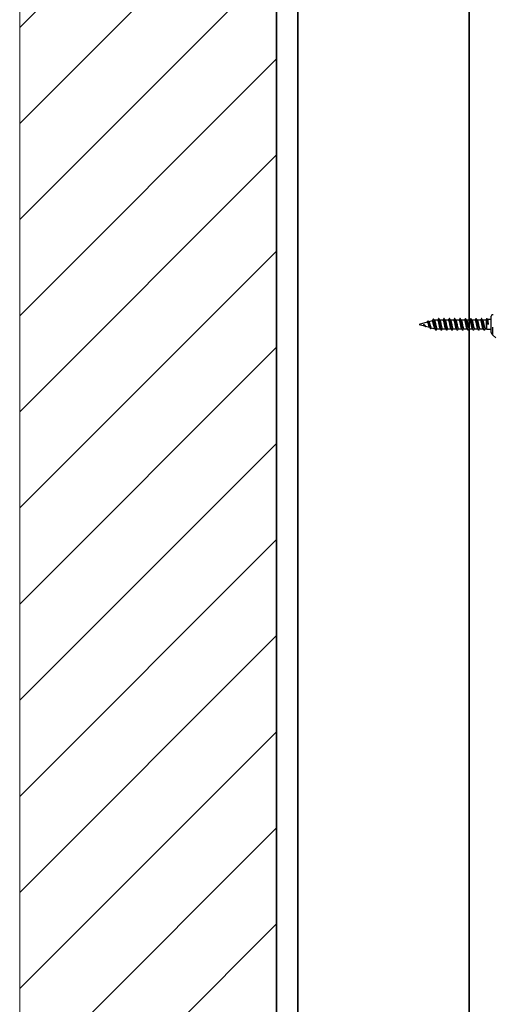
# Model space of a CAD drawing. Header units: millimetres. Extents: x 15214 to 140083, y -437840 to -79279.
# Tile 35 of 256: x 36692 to 36714, y -198348 to -198302. Entities that reach past the tile are written whole.
import ezdxf

# ---------------------------------------------------------------- set-up
doc = ezdxf.new("R2010")
doc.units = ezdxf.units.MM
for name, color, linetype, lineweight in [('0-ZABUDOWA GK-MDF', 54, 'Continuous', 35), ('A_wymiary', 7, 'Continuous', 5), ('Hatch', 4, 'Continuous', 5), ('Sciany', 2, 'Continuous', 35), ('WYMIAROWANIE', 1, 'Continuous', 13)]:
    doc.layers.add(name, color=color, linetype=linetype, lineweight=lineweight)
doc.layers.add('C-wypos-sanitarne', color=1, linetype='Continuous')

# ---------------------------------------------------------------- blocks, each defined once
blk = doc.blocks.new('ZESTAW PRYSZNICOWY BOK')
at = {"layer": 'C-wypos-sanitarne'}
for p, q in [((35846.08, -197211.81), (35844.44, -197212.25)), ((35847.36, -197211.46), (35847.05, -197211.55)), ((35848.67, -197211.46), (35847.36, -197211.46)), ((35847.36, -197212.3), (35847.36, -197211.46)), ((35851.17, -197211.46), (35849.6, -197211.46)), ((35853.67, -197211.46), (35852.1, -197211.46)), ((35856.17, -197211.46), (35854.6, -197211.46)), ((35858.67, -197211.46), (35857.1, -197211.46)), ((35861.17, -197211.46), (35859.6, -197211.46)), ((35863.67, -197211.46), (35862.1, -197211.46)), ((35866.17, -197211.46), (35864.6, -197211.46)), ((35868.67, -197211.46), (35867.1, -197211.46)), ((35871.17, -197211.46), (35869.6, -197211.46)), ((35871.6, -197210.71), (35871.17, -197211.46)), ((35871.6, -197211.42), (35871.43, -197211.68)), ((35871.43, -197215.46), (35871.43, -197211.68)), ((35871.6, -197215.76), (35871.6, -197211.42)), ((35873.6, -197211.16), (35871.87, -197211.16)), ((35873.6, -197213.46), (35873.6, -197209.61)), ((35843.74, -197212.43), (35839.9, -197213.46)), ((35839.9, -197213.46), (35842.48, -197214.16)), ((35842.05, -197213.6), (35842.22, -197213.46)), ((35842.22, -197213.46), (35842.31, -197213.46)), ((35842.97, -197214.29), (35844.85, -197214.79)), ((35843.11, -197214.39), (35843.15, -197214.34)), ((35845.5, -197215.4), (35845.74, -197215.03)), ((35845.63, -197215), (35847.36, -197215.46)), ((35846.68, -197213.57), (35847.22, -197213.46)), ((35847.22, -197213.46), (35847.66, -197213.42)), ((35848.28, -197215.46), (35849.85, -197215.46)), ((35850.78, -197215.46), (35852.36, -197215.46)), ((35853.28, -197215.46), (35854.85, -197215.46)), ((35855.78, -197215.46), (35857.35, -197215.46)), ((35858.28, -197215.46), (35859.85, -197215.46)), ((35860.78, -197215.46), (35862.35, -197215.46)), ((35863.28, -197215.46), (35864.85, -197215.46)), ((35865.78, -197215.46), (35867.35, -197215.46)), ((35868.28, -197215.46), (35869.85, -197215.46)), ((35870.78, -197215.46), (35871.43, -197215.46)), ((35871.43, -197215.46), (35871.6, -197215.76)), ((35871.6, -197215.76), (35873.6, -197215.76)), ((35873.6, -197217.31), (35873.6, -197213.46)), ((35874.2, -197214.76), (35874.2, -197218.26)), ((35874.2, -197218.26), (35875.7, -197219.76))]:
    blk.add_line(p, q, dxfattribs=at)
for centre, start, end in [((35874.25, -197209.61), 57.5664, 180), ((35874.25, -197217.31), 180, 265.5883)]:
    blk.add_arc(centre, 0.65, start, end, dxfattribs=at)
for points, knots in [([(35843.98, -197212.03), (35843.91, -197212.13), (35843.81, -197212.28), (35843.7, -197212.41), (35843.67, -197212.45)], [0, 0, 0, 0, 0.7140282, 1, 1, 1, 1]), ([(35845.51, -197215.38), (35845.5, -197215.4), (35845.45, -197215.5), (35845.36, -197215.52), (35845.25, -197215.42), (35845.12, -197215.13), (35845, -197214.7), (35844.89, -197214.21), (35844.78, -197213.74), (35844.69, -197213.33), (35844.59, -197212.89), (35844.48, -197212.45), (35844.34, -197212.1), (35844.22, -197211.91), (35844.1, -197211.9), (35844.03, -197211.95), (35843.98, -197212.02), (35843.98, -197212.03)], [0, 0, 0, 0, 0.021494, 0.106727, 0.192436, 0.278624, 0.36531, 0.452675, 0.511289, 0.570331, 0.629511, 0.708945, 0.788879, 0.86941, 0.93043, 0.991711, 1, 1, 1, 1]), ([(35844.57, -197212.45), (35844.57, -197212.45), (35844.47, -197212.31), (35844.38, -197212.17), (35844.29, -197212.03)], [0, 0, 0, 0, 0.037686, 1, 1, 1, 1]), ([(35846.52, -197211.04), (35846.43, -197211.18), (35846.27, -197211.45), (35846.1, -197211.71), (35846.02, -197211.82)], [0, 0, 0, 0, 0.544685, 1, 1, 1, 1]), ([(35846.68, -197213.57), (35846.65, -197213.4), (35846.59, -197213.13), (35846.51, -197212.78), (35846.45, -197212.52), (35846.39, -197212.29), (35846.33, -197212.1), (35846.26, -197211.95), (35846.2, -197211.85), (35846.13, -197211.8), (35846.1, -197211.81), (35846.08, -197211.81)], [0, 0, 0, 0, 0.182235, 0.285677, 0.391952, 0.497769, 0.606699, 0.711159, 0.81874, 0.921299, 1, 1, 1, 1]), ([(35847.22, -197213.46), (35847.19, -197213.24), (35847.13, -197212.79), (35847.03, -197212.18), (35846.93, -197211.65), (35846.82, -197211.25), (35846.72, -197211), (35846.62, -197210.91), (35846.55, -197211), (35846.52, -197211.04)], [0, 0, 0, 0, 0.146509, 0.289469, 0.433055, 0.577058, 0.72149, 0.86641, 1, 1, 1, 1]), ([(35847.14, -197211.69), (35847.08, -197211.6), (35846.94, -197211.38), (35846.8, -197211.16), (35846.72, -197211.03)], [0, 0, 0, 0, 0.40678, 1, 1, 1, 1]), ([(35847.13, -197211.69), (35847.14, -197211.7), (35847.18, -197211.75), (35847.23, -197211.88), (35847.3, -197212.08), (35847.34, -197212.23), (35847.36, -197212.3)], [0, 0, 0, 0, 0.119472, 0.425035, 0.739201, 1, 1, 1, 1]), ([(35849, -197210.8), (35848.9, -197210.96), (35848.77, -197211.18), (35848.64, -197211.41), (35848.6, -197211.46)], [0, 0, 0, 0, 0.736219, 1, 1, 1, 1]), ([(35849.78, -197215.35), (35849.78, -197215.34), (35849.75, -197215.3), (35849.7, -197215.18), (35849.63, -197214.98), (35849.56, -197214.73), (35849.49, -197214.45), (35849.43, -197214.13), (35849.36, -197213.8), (35849.29, -197213.46), (35849.22, -197213.11), (35849.15, -197212.78), (35849.08, -197212.46), (35849.02, -197212.18), (35848.95, -197211.94), (35848.88, -197211.74), (35848.81, -197211.58), (35848.74, -197211.5), (35848.69, -197211.46), (35848.67, -197211.47), (35848.67, -197211.47)], [0, 0, 0, 0, 0.010657, 0.072934, 0.133458, 0.195736, 0.256255, 0.318529, 0.379054, 0.441335, 0.501851, 0.56412, 0.624646, 0.686927, 0.747446, 0.809719, 0.870243, 0.932522, 0.993044, 1, 1, 1, 1]), ([(35850.45, -197216.12), (35850.42, -197216.16), (35850.36, -197216.24), (35850.27, -197216.19), (35850.18, -197215.99), (35850.08, -197215.64), (35849.99, -197215.17), (35849.89, -197214.6), (35849.8, -197213.97), (35849.7, -197213.31), (35849.61, -197212.66), (35849.51, -197212.05), (35849.42, -197211.52), (35849.32, -197211.11), (35849.23, -197210.83), (35849.13, -197210.7), (35849.06, -197210.7), (35849.01, -197210.79), (35849, -197210.81)], [0, 0, 0, 0, 0.054166, 0.120083, 0.186004, 0.251846, 0.317792, 0.383649, 0.44955, 0.515483, 0.581319, 0.647262, 0.713135, 0.779018, 0.844959, 0.910794, 0.97673, 1, 1, 1, 1]), ([(35849.67, -197211.58), (35849.6, -197211.47), (35849.44, -197211.21), (35849.29, -197210.95), (35849.2, -197210.8)], [0, 0, 0, 0, 0.43781, 1, 1, 1, 1]), ([(35849.66, -197211.58), (35849.67, -197211.58), (35849.69, -197211.62), (35849.74, -197211.73), (35849.81, -197211.93), (35849.88, -197212.17), (35849.95, -197212.45), (35850.02, -197212.77), (35850.08, -197213.1), (35850.15, -197213.44), (35850.22, -197213.79), (35850.29, -197214.12), (35850.36, -197214.44), (35850.43, -197214.73), (35850.49, -197214.97), (35850.56, -197215.18), (35850.63, -197215.33), (35850.7, -197215.43), (35850.75, -197215.47), (35850.78, -197215.46), (35850.78, -197215.46)], [0, 0, 0, 0, 0.009199, 0.069547, 0.131646, 0.191985, 0.254074, 0.314421, 0.376518, 0.436862, 0.498955, 0.559299, 0.621392, 0.681738, 0.743833, 0.804173, 0.866263, 0.92661, 0.988709, 1, 1, 1, 1]), ([(35851.51, -197210.78), (35851.41, -197210.95), (35851.28, -197211.18), (35851.14, -197211.4), (35851.1, -197211.46)], [0, 0, 0, 0, 0.726644, 1, 1, 1, 1]), ([(35852.26, -197215.31), (35852.25, -197215.29), (35852.22, -197215.23), (35852.16, -197215.08), (35852.09, -197214.86), (35852.03, -197214.59), (35851.96, -197214.29), (35851.89, -197213.96), (35851.82, -197213.62), (35851.75, -197213.27), (35851.68, -197212.93), (35851.62, -197212.61), (35851.55, -197212.31), (35851.48, -197212.05), (35851.41, -197211.82), (35851.34, -197211.65), (35851.27, -197211.53), (35851.21, -197211.47), (35851.18, -197211.47), (35851.17, -197211.47)], [0, 0, 0, 0, 0.024681, 0.088156, 0.14984, 0.213312, 0.274995, 0.338467, 0.400152, 0.463627, 0.525307, 0.588776, 0.650463, 0.713939, 0.775616, 0.839081, 0.900768, 0.964245, 1, 1, 1, 1]), ([(35852.95, -197216.12), (35852.94, -197216.13), (35852.91, -197216.21), (35852.84, -197216.23), (35852.75, -197216.15), (35852.65, -197215.91), (35852.56, -197215.53), (35852.46, -197215.03), (35852.37, -197214.44), (35852.27, -197213.8), (35852.18, -197213.14), (35852.08, -197212.49), (35851.99, -197211.9), (35851.89, -197211.4), (35851.8, -197211.02), (35851.7, -197210.78), (35851.61, -197210.7), (35851.54, -197210.71), (35851.51, -197210.78), (35851.51, -197210.78)], [0, 0, 0, 0, 0.006094, 0.072327, 0.13852, 0.204801, 0.270975, 0.337231, 0.40348, 0.46966, 0.535941, 0.602126, 0.668367, 0.73463, 0.800801, 0.86708, 0.933281, 0.999504, 1, 1, 1, 1]), ([(35852.16, -197211.57), (35852.08, -197211.44), (35851.92, -197211.18), (35851.77, -197210.92), (35851.69, -197210.78)], [0, 0, 0, 0, 0.497742, 1, 1, 1, 1]), ([(35852.16, -197211.57), (35852.17, -197211.59), (35852.21, -197211.66), (35852.27, -197211.82), (35852.34, -197212.04), (35852.41, -197212.3), (35852.48, -197212.6), (35852.55, -197212.92), (35852.62, -197213.26), (35852.68, -197213.61), (35852.75, -197213.95), (35852.82, -197214.27), (35852.89, -197214.58), (35852.96, -197214.85), (35853.03, -197215.08), (35853.1, -197215.26), (35853.16, -197215.39), (35853.23, -197215.46), (35853.27, -197215.46), (35853.28, -197215.46)], [0, 0, 0, 0, 0.04314, 0.104855, 0.164826, 0.226536, 0.286507, 0.348218, 0.40819, 0.469902, 0.52987, 0.591577, 0.651552, 0.713266, 0.773231, 0.834935, 0.89491, 0.956625, 1, 1, 1, 1]), ([(35854, -197210.8), (35853.91, -197210.95), (35853.78, -197211.17), (35853.64, -197211.39), (35853.6, -197211.46)], [0, 0, 0, 0, 0.664503, 1, 1, 1, 1]), ([(35854.78, -197215.35), (35854.78, -197215.34), (35854.75, -197215.3), (35854.7, -197215.17), (35854.63, -197214.97), (35854.56, -197214.72), (35854.49, -197214.43), (35854.42, -197214.12), (35854.35, -197213.78), (35854.28, -197213.44), (35854.22, -197213.09), (35854.15, -197212.76), (35854.08, -197212.45), (35854.01, -197212.17), (35853.94, -197211.92), (35853.87, -197211.73), (35853.81, -197211.58), (35853.74, -197211.49), (35853.69, -197211.46), (35853.67, -197211.47), (35853.67, -197211.47)], [0, 0, 0, 0, 0.015819, 0.076292, 0.138518, 0.198982, 0.261199, 0.32167, 0.383895, 0.444364, 0.506587, 0.567055, 0.629276, 0.689747, 0.751971, 0.812437, 0.874655, 0.935127, 0.997353, 1, 1, 1, 1]), ([(35855.44, -197216.12), (35855.43, -197216.14), (35855.39, -197216.23), (35855.32, -197216.23), (35855.22, -197216.11), (35855.13, -197215.82), (35855.03, -197215.41), (35854.94, -197214.89), (35854.84, -197214.28), (35854.75, -197213.63), (35854.65, -197212.97), (35854.56, -197212.33), (35854.46, -197211.77), (35854.37, -197211.29), (35854.27, -197210.94), (35854.18, -197210.74), (35854.09, -197210.68), (35854.03, -197210.77), (35854, -197210.81)], [0, 0, 0, 0, 0.0193055, 0.0853738, 0.151336, 0.2173998, 0.2834205, 0.3494125, 0.4154859, 0.4814519, 0.5475054, 0.6135437, 0.6795208, 0.7455959, 0.8115707, 0.877611, 0.9436634, 1, 1, 1, 1]), ([(35854.67, -197211.58), (35854.59, -197211.45), (35854.43, -197211.19), (35854.27, -197210.93), (35854.2, -197210.8)], [0, 0, 0, 0, 0.4979098, 1, 1, 1, 1]), ([(35854.66, -197211.58), (35854.66, -197211.58), (35854.69, -197211.61), (35854.74, -197211.72), (35854.81, -197211.92), (35854.87, -197212.16), (35854.94, -197212.44), (35855.01, -197212.75), (35855.08, -197213.08), (35855.15, -197213.42), (35855.22, -197213.77), (35855.29, -197214.1), (35855.35, -197214.42), (35855.42, -197214.71), (35855.49, -197214.96), (35855.56, -197215.17), (35855.63, -197215.33), (35855.7, -197215.43), (35855.75, -197215.47), (35855.78, -197215.46), (35855.78, -197215.46)], [0, 0, 0, 0, 0.005451, 0.067512, 0.127824, 0.189885, 0.250194, 0.31225, 0.372565, 0.434629, 0.494934, 0.556987, 0.617302, 0.679367, 0.739676, 0.801733, 0.862046, 0.924109, 0.98442, 1, 1, 1, 1]), ([(35856.51, -197210.78), (35856.41, -197210.95), (35856.28, -197211.18), (35856.14, -197211.4), (35856.1, -197211.46)], [0, 0, 0, 0, 0.721457, 1, 1, 1, 1]), ([(35857.28, -197215.35), (35857.26, -197215.32), (35857.22, -197215.25), (35857.16, -197215.07), (35857.09, -197214.84), (35857.02, -197214.57), (35856.95, -197214.27), (35856.89, -197213.94), (35856.82, -197213.6), (35856.75, -197213.25), (35856.68, -197212.92), (35856.61, -197212.59), (35856.54, -197212.3), (35856.47, -197212.03), (35856.41, -197211.81), (35856.34, -197211.64), (35856.27, -197211.53), (35856.21, -197211.47), (35856.18, -197211.47), (35856.17, -197211.47)], [0, 0, 0, 0, 0.0483869, 0.1088466, 0.17106, 0.2315105, 0.2937135, 0.3541735, 0.4163874, 0.4768401, 0.5390453, 0.5995035, 0.6617152, 0.7221725, 0.784383, 0.8448384, 0.907047, 0.9675057, 1, 1, 1, 1]), ([(35857.95, -197216.11), (35857.93, -197216.15), (35857.88, -197216.24), (35857.79, -197216.21), (35857.7, -197216.05), (35857.6, -197215.73), (35857.51, -197215.29), (35857.41, -197214.74), (35857.32, -197214.12), (35857.22, -197213.46), (35857.13, -197212.8), (35857.03, -197212.18), (35856.94, -197211.63), (35856.84, -197211.19), (35856.75, -197210.88), (35856.65, -197210.72), (35856.57, -197210.69), (35856.52, -197210.78), (35856.51, -197210.81)], [0, 0, 0, 0, 0.041504, 0.107625, 0.173667, 0.239733, 0.305847, 0.371857, 0.437972, 0.504034, 0.57008, 0.6362, 0.702212, 0.768318, 0.834399, 0.900428, 0.966551, 1, 1, 1, 1]), ([(35857.17, -197211.58), (35857.09, -197211.45), (35856.93, -197211.19), (35856.77, -197210.92), (35856.69, -197210.79)], [0, 0, 0, 0, 0.497455, 1, 1, 1, 1]), ([(35857.16, -197211.58), (35857.18, -197211.6), (35857.21, -197211.66), (35857.27, -197211.81), (35857.34, -197212.02), (35857.41, -197212.29), (35857.48, -197212.58), (35857.54, -197212.9), (35857.61, -197213.24), (35857.68, -197213.59), (35857.75, -197213.93), (35857.82, -197214.26), (35857.89, -197214.56), (35857.96, -197214.83), (35858.02, -197215.06), (35858.09, -197215.25), (35858.16, -197215.38), (35858.22, -197215.46), (35858.26, -197215.46), (35858.28, -197215.46)], [0, 0, 0, 0, 0.035908, 0.096177, 0.158195, 0.218455, 0.280461, 0.340732, 0.402751, 0.463014, 0.525024, 0.585293, 0.64731, 0.707576, 0.769589, 0.829855, 0.891868, 0.952136, 1, 1, 1, 1]), ([(35859, -197210.8), (35858.9, -197210.96), (35858.77, -197211.19), (35858.63, -197211.41), (35858.6, -197211.46)], [0, 0, 0, 0, 0.7388638, 1, 1, 1, 1]), ([(35859.79, -197215.35), (35859.78, -197215.34), (35859.75, -197215.3), (35859.69, -197215.16), (35859.62, -197214.96), (35859.56, -197214.7), (35859.49, -197214.41), (35859.42, -197214.1), (35859.35, -197213.76), (35859.28, -197213.42), (35859.21, -197213.07), (35859.14, -197212.74), (35859.08, -197212.43), (35859.01, -197212.15), (35858.94, -197211.91), (35858.87, -197211.72), (35858.8, -197211.57), (35858.73, -197211.49), (35858.69, -197211.45), (35858.67, -197211.46), (35858.67, -197211.46)], [0, 0, 0, 0, 0.022493, 0.084452, 0.144667, 0.206629, 0.26684, 0.328797, 0.389014, 0.450977, 0.511185, 0.573137, 0.633354, 0.695318, 0.755528, 0.817484, 0.877699, 0.93966, 0.999875, 1, 1, 1, 1]), ([(35860.44, -197216.13), (35860.41, -197216.17), (35860.36, -197216.25), (35860.27, -197216.18), (35860.17, -197215.98), (35860.08, -197215.63), (35859.98, -197215.15), (35859.89, -197214.58), (35859.79, -197213.95), (35859.7, -197213.29), (35859.6, -197212.63), (35859.51, -197212.03), (35859.41, -197211.51), (35859.32, -197211.1), (35859.22, -197210.82), (35859.13, -197210.7), (35859.05, -197210.7), (35859.01, -197210.79), (35859, -197210.82)], [0, 0, 0, 0, 0.051091, 0.117255, 0.183431, 0.249522, 0.315719, 0.381831, 0.447979, 0.514166, 0.580252, 0.646445, 0.712575, 0.778704, 0.844898, 0.910985, 0.977169, 1, 1, 1, 1]), ([(35859.67, -197211.58), (35859.59, -197211.45), (35859.43, -197211.19), (35859.27, -197210.93), (35859.2, -197210.8)], [0, 0, 0, 0, 0.497826, 1, 1, 1, 1]), ([(35859.66, -197211.58), (35859.66, -197211.58), (35859.69, -197211.6), (35859.73, -197211.71), (35859.8, -197211.9), (35859.87, -197212.14), (35859.94, -197212.42), (35860.01, -197212.73), (35860.08, -197213.06), (35860.15, -197213.41), (35860.21, -197213.75), (35860.28, -197214.09), (35860.35, -197214.4), (35860.42, -197214.7), (35860.49, -197214.95), (35860.56, -197215.16), (35860.62, -197215.32), (35860.69, -197215.42), (35860.74, -197215.47), (35860.77, -197215.46), (35860.78, -197215.46)], [0, 0, 0, 0, 0.002036, 0.062405, 0.124525, 0.184885, 0.246995, 0.307362, 0.36948, 0.429844, 0.491959, 0.552323, 0.614437, 0.674802, 0.736918, 0.797279, 0.859389, 0.919757, 0.981876, 1, 1, 1, 1]), ([(35861.5, -197210.8), (35861.44, -197210.9), (35861.33, -197211.09), (35861.19, -197211.33), (35861.12, -197211.44), (35861.1, -197211.46)], [0, 0, 0, 0, 0.502318, 0.89067, 1, 1, 1, 1]), ([(35862.28, -197215.35), (35862.26, -197215.32), (35862.22, -197215.24), (35862.16, -197215.06), (35862.09, -197214.83), (35862.02, -197214.56), (35861.95, -197214.25), (35861.88, -197213.92), (35861.81, -197213.58), (35861.75, -197213.24), (35861.68, -197212.9), (35861.61, -197212.58), (35861.54, -197212.28), (35861.47, -197212.02), (35861.4, -197211.8), (35861.33, -197211.63), (35861.27, -197211.52), (35861.21, -197211.47), (35861.18, -197211.47), (35861.17, -197211.47)], [0, 0, 0, 0, 0.052394, 0.11451, 0.174873, 0.236987, 0.297349, 0.359462, 0.419827, 0.481943, 0.542303, 0.604413, 0.664779, 0.726897, 0.787254, 0.84936, 0.909727, 0.971844, 1, 1, 1, 1]), ([(35862.95, -197216.12), (35862.94, -197216.13), (35862.91, -197216.22), (35862.84, -197216.23), (35862.74, -197216.15), (35862.65, -197215.9), (35862.55, -197215.51), (35862.46, -197215.01), (35862.36, -197214.42), (35862.27, -197213.78), (35862.17, -197213.11), (35862.08, -197212.47), (35861.98, -197211.89), (35861.89, -197211.39), (35861.79, -197211.01), (35861.7, -197210.77), (35861.6, -197210.7), (35861.54, -197210.72), (35861.5, -197210.8), (35861.5, -197210.8)], [0, 0, 0, 0, 0.007792, 0.073649, 0.139457, 0.205357, 0.271153, 0.337024, 0.402897, 0.468693, 0.534592, 0.600401, 0.666257, 0.732141, 0.79793, 0.863827, 0.929652, 0.995489, 1, 1, 1, 1]), ([(35862.17, -197211.59), (35862.09, -197211.46), (35861.93, -197211.19), (35861.78, -197210.93), (35861.7, -197210.8)], [0, 0, 0, 0, 0.49774, 1, 1, 1, 1]), ([(35862.17, -197211.58), (35862.18, -197211.6), (35862.21, -197211.65), (35862.27, -197211.8), (35862.34, -197212.01), (35862.4, -197212.27), (35862.47, -197212.57), (35862.54, -197212.88), (35862.61, -197213.22), (35862.68, -197213.57), (35862.75, -197213.91), (35862.81, -197214.24), (35862.88, -197214.55), (35862.95, -197214.82), (35863.02, -197215.05), (35863.09, -197215.24), (35863.16, -197215.37), (35863.22, -197215.45), (35863.26, -197215.46), (35863.28, -197215.46)], [0, 0, 0, 0, 0.028846, 0.091041, 0.151479, 0.21367, 0.27411, 0.336301, 0.396741, 0.458934, 0.519369, 0.581556, 0.641999, 0.704195, 0.764627, 0.826812, 0.887255, 0.949452, 1, 1, 1, 1]), ([(35864, -197210.79), (35863.9, -197210.96), (35863.77, -197211.18), (35863.64, -197211.41), (35863.6, -197211.46)], [0, 0, 0, 0, 0.7373702, 1, 1, 1, 1]), ([(35864.79, -197215.36), (35864.78, -197215.34), (35864.74, -197215.29), (35864.69, -197215.15), (35864.62, -197214.94), (35864.55, -197214.69), (35864.48, -197214.4), (35864.41, -197214.08), (35864.35, -197213.74), (35864.28, -197213.4), (35864.21, -197213.06), (35864.14, -197212.72), (35864.07, -197212.42), (35864, -197212.14), (35863.94, -197211.9), (35863.87, -197211.71), (35863.8, -197211.57), (35863.73, -197211.48), (35863.69, -197211.47), (35863.67, -197211.47)], [0, 0, 0, 0, 0.030003, 0.090019, 0.151777, 0.211786, 0.273534, 0.333549, 0.395305, 0.455319, 0.517073, 0.577085, 0.638837, 0.698853, 0.760609, 0.82062, 0.882369, 0.942386, 1, 1, 1, 1]), ([(35865.44, -197216.13), (35865.43, -197216.15), (35865.39, -197216.23), (35865.31, -197216.22), (35865.22, -197216.1), (35865.12, -197215.81), (35865.03, -197215.39), (35864.93, -197214.87), (35864.84, -197214.26), (35864.74, -197213.61), (35864.65, -197212.94), (35864.55, -197212.31), (35864.46, -197211.75), (35864.36, -197211.28), (35864.27, -197210.93), (35864.17, -197210.74), (35864.08, -197210.69), (35864.03, -197210.77), (35864, -197210.81)], [0, 0, 0, 0, 0.020673, 0.08698, 0.15318, 0.219479, 0.285742, 0.351966, 0.418278, 0.484483, 0.550771, 0.617051, 0.683261, 0.749574, 0.815789, 0.882063, 0.948356, 1, 1, 1, 1]), ([(35864.66, -197211.57), (35864.58, -197211.44), (35864.43, -197211.18), (35864.27, -197210.92), (35864.19, -197210.79)], [0, 0, 0, 0, 0.498327, 1, 1, 1, 1]), ([(35864.66, -197211.56), (35864.66, -197211.57), (35864.68, -197211.6), (35864.73, -197211.7), (35864.8, -197211.89), (35864.87, -197212.13), (35864.94, -197212.41), (35865, -197212.71), (35865.07, -197213.04), (35865.14, -197213.39), (35865.21, -197213.73), (35865.28, -197214.07), (35865.35, -197214.39), (35865.41, -197214.68), (35865.48, -197214.94), (35865.55, -197215.15), (35865.62, -197215.31), (35865.69, -197215.42), (35865.74, -197215.47), (35865.77, -197215.46), (35865.78, -197215.46)], [0, 0, 0, 0, 0.00509, 0.06675, 0.126673, 0.188333, 0.248252, 0.309908, 0.369834, 0.431498, 0.491413, 0.553066, 0.612993, 0.674658, 0.734577, 0.796234, 0.856159, 0.917821, 0.977743, 1, 1, 1, 1]), ([(35866.5, -197210.8), (35866.4, -197210.96), (35866.27, -197211.18), (35866.13, -197211.41), (35866.1, -197211.46)], [0, 0, 0, 0, 0.736651, 1, 1, 1, 1]), ([(35867.28, -197215.35), (35867.26, -197215.31), (35867.22, -197215.23), (35867.15, -197215.05), (35867.08, -197214.81), (35867.01, -197214.54), (35866.95, -197214.23), (35866.88, -197213.9), (35866.81, -197213.56), (35866.74, -197213.22), (35866.67, -197212.88), (35866.6, -197212.56), (35866.54, -197212.27), (35866.47, -197212.01), (35866.4, -197211.79), (35866.33, -197211.62), (35866.26, -197211.52), (35866.21, -197211.46), (35866.18, -197211.47), (35866.17, -197211.47)], [0, 0, 0, 0, 0.054597, 0.115097, 0.177352, 0.237844, 0.300088, 0.360588, 0.422844, 0.483336, 0.545583, 0.606081, 0.668334, 0.728832, 0.791084, 0.85158, 0.913829, 0.974329, 1, 1, 1, 1]), ([(35867.95, -197216.12), (35867.93, -197216.15), (35867.87, -197216.24), (35867.79, -197216.21), (35867.7, -197216.04), (35867.6, -197215.72), (35867.5, -197215.27), (35867.41, -197214.72), (35867.31, -197214.09), (35867.22, -197213.43), (35867.12, -197212.78), (35867.03, -197212.16), (35866.93, -197211.61), (35866.84, -197211.18), (35866.74, -197210.87), (35866.65, -197210.71), (35866.57, -197210.69), (35866.52, -197210.78), (35866.5, -197210.82)], [0, 0, 0, 0, 0.041718, 0.107669, 0.173548, 0.239441, 0.305388, 0.37123, 0.437175, 0.503075, 0.568947, 0.6349, 0.700746, 0.76668, 0.832597, 0.898455, 0.96441, 1, 1, 1, 1]), ([(35867.17, -197211.59), (35867.09, -197211.46), (35866.93, -197211.2), (35866.78, -197210.93), (35866.7, -197210.8)], [0, 0, 0, 0, 0.49809, 1, 1, 1, 1]), ([(35867.16, -197211.58), (35867.17, -197211.6), (35867.21, -197211.65), (35867.26, -197211.79), (35867.33, -197212), (35867.4, -197212.26), (35867.47, -197212.55), (35867.54, -197212.87), (35867.6, -197213.2), (35867.67, -197213.55), (35867.74, -197213.89), (35867.81, -197214.22), (35867.88, -197214.53), (35867.95, -197214.81), (35868.02, -197215.04), (35868.08, -197215.23), (35868.15, -197215.37), (35868.22, -197215.45), (35868.26, -197215.46), (35868.28, -197215.46)], [0, 0, 0, 0, 0.026802, 0.087214, 0.149378, 0.20978, 0.271933, 0.332347, 0.394513, 0.454919, 0.517076, 0.577487, 0.639651, 0.700059, 0.762219, 0.822627, 0.884787, 0.945197, 1, 1, 1, 1]), ([(35869.01, -197210.78), (35868.91, -197210.95), (35868.77, -197211.18), (35868.64, -197211.4), (35868.6, -197211.46)], [0, 0, 0, 0, 0.729936, 1, 1, 1, 1]), ([(35869.79, -197215.36), (35869.78, -197215.34), (35869.74, -197215.29), (35869.68, -197215.14), (35869.62, -197214.93), (35869.55, -197214.67), (35869.48, -197214.38), (35869.41, -197214.06), (35869.34, -197213.72), (35869.27, -197213.38), (35869.21, -197213.04), (35869.14, -197212.71), (35869.07, -197212.4), (35869, -197212.12), (35868.93, -197211.89), (35868.86, -197211.7), (35868.79, -197211.56), (35868.73, -197211.48), (35868.69, -197211.47), (35868.67, -197211.47)], [0, 0, 0, 0, 0.031266, 0.093098, 0.153191, 0.215027, 0.275115, 0.336946, 0.39704, 0.458877, 0.518962, 0.580789, 0.640883, 0.70272, 0.762807, 0.824636, 0.884728, 0.946562, 1, 1, 1, 1]), ([(35870.44, -197216.13), (35870.42, -197216.16), (35870.36, -197216.25), (35870.27, -197216.18), (35870.17, -197215.97), (35870.08, -197215.61), (35869.98, -197215.13), (35869.88, -197214.56), (35869.79, -197213.92), (35869.69, -197213.26), (35869.6, -197212.61), (35869.5, -197212.01), (35869.41, -197211.49), (35869.31, -197211.08), (35869.22, -197210.81), (35869.12, -197210.7), (35869.05, -197210.7), (35869.01, -197210.78), (35869.01, -197210.8)], [0, 0, 0, 0, 0.058493, 0.124759, 0.191042, 0.257236, 0.323538, 0.389759, 0.456007, 0.522301, 0.588491, 0.654787, 0.721029, 0.787256, 0.853556, 0.919749, 0.986036, 1, 1, 1, 1]), ([(35869.66, -197211.57), (35869.58, -197211.44), (35869.42, -197211.18), (35869.27, -197210.92), (35869.19, -197210.78)], [0, 0, 0, 0, 0.497945, 1, 1, 1, 1]), ([(35869.66, -197211.56), (35869.66, -197211.56), (35869.68, -197211.59), (35869.73, -197211.7), (35869.79, -197211.88), (35869.86, -197212.12), (35869.93, -197212.39), (35870, -197212.7), (35870.07, -197213.02), (35870.14, -197213.37), (35870.21, -197213.71), (35870.27, -197214.05), (35870.34, -197214.37), (35870.41, -197214.66), (35870.48, -197214.92), (35870.55, -197215.14), (35870.62, -197215.3), (35870.68, -197215.41), (35870.74, -197215.47), (35870.77, -197215.46), (35870.78, -197215.46)], [0, 0, 0, 0, 0.003057, 0.062954, 0.124589, 0.184478, 0.246104, 0.305999, 0.367632, 0.427524, 0.489152, 0.549045, 0.610674, 0.670567, 0.732197, 0.792085, 0.85371, 0.913606, 0.97524, 1, 1, 1, 1]), ([(35871.47, -197210.86), (35871.37, -197211.02), (35871.25, -197211.22), (35871.13, -197211.42), (35871.1, -197211.46)], [0, 0, 0, 0, 0.77816, 1, 1, 1, 1]), ([(35871.43, -197211.68), (35871.39, -197211.64), (35871.33, -197211.54), (35871.24, -197211.48), (35871.19, -197211.47), (35871.17, -197211.46)], [0, 0, 0, 0, 0.364437, 0.739437, 1, 1, 1, 1]), ([(35871.6, -197210.71), (35871.57, -197210.72), (35871.52, -197210.73), (35871.48, -197210.85), (35871.47, -197210.88)], [0, 0, 0, 0, 0.7257705, 1, 1, 1, 1]), ([(35871.6, -197210.71), (35871.62, -197210.74), (35871.67, -197210.8), (35871.75, -197211.02), (35871.83, -197211.32), (35871.91, -197211.73), (35872, -197212.26), (35872.09, -197212.88), (35872.16, -197213.3), (35872.19, -197213.51)], [0, 0, 0, 0, 0.135004, 0.267678, 0.397785, 0.525519, 0.687612, 0.845997, 1, 1, 1, 1]), ([(35872.19, -197213.51), (35872.16, -197213.38), (35872.1, -197213.11), (35872.01, -197212.73), (35871.92, -197212.36), (35871.83, -197212.03), (35871.73, -197211.74), (35871.66, -197211.54), (35871.61, -197211.45), (35871.6, -197211.42)], [0, 0, 0, 0, 0.154899, 0.3098, 0.464855, 0.61991, 0.775259, 0.930608, 1, 1, 1, 1]), ([(35871.92, -197211.25), (35871.89, -197211.2), (35871.82, -197211.08), (35871.74, -197210.95), (35871.7, -197210.88)], [0, 0, 0, 0, 0.404503, 1, 1, 1, 1]), ([(35871.91, -197211.24), (35871.92, -197211.25), (35871.94, -197211.3), (35871.97, -197211.45), (35872.01, -197211.66), (35872.04, -197211.93), (35872.08, -197212.24), (35872.11, -197212.6), (35872.15, -197213.02), (35872.18, -197213.33), (35872.19, -197213.51)], [0, 0, 0, 0, 0.077435, 0.200585, 0.327308, 0.450371, 0.577005, 0.699977, 0.826515, 1, 1, 1, 1]), ([(35842.4, -197214.07), (35842.35, -197214.01), (35842.25, -197213.91), (35842.14, -197213.72), (35842.06, -197213.62), (35842.05, -197213.6)], [0, 0, 0, 0, 0.4370623, 0.8717466, 1, 1, 1, 1]), ([(35843.11, -197214.37), (35843.1, -197214.4), (35843.04, -197214.5), (35842.94, -197214.56), (35842.8, -197214.53), (35842.66, -197214.37), (35842.52, -197214.12), (35842.38, -197213.79), (35842.27, -197213.57), (35842.22, -197213.46)], [0, 0, 0, 0, 0.061564, 0.22464, 0.38584, 0.545331, 0.701717, 0.85358, 1, 1, 1, 1]), ([(35842.31, -197213.46), (35842.36, -197213.55), (35842.48, -197213.73), (35842.64, -197213.99), (35842.79, -197214.18), (35842.91, -197214.28), (35842.97, -197214.28), (35842.98, -197214.28)], [0, 0, 0, 0, 0.238341, 0.470621, 0.707391, 0.951286, 1, 1, 1, 1]), ([(35842.4, -197214.08), (35842.42, -197214.1), (35842.53, -197214.19), (35842.63, -197214.31), (35842.7, -197214.41)], [0, 0, 0, 0, 0.220514, 1, 1, 1, 1]), ([(35844.79, -197214.68), (35844.78, -197214.67), (35844.72, -197214.61), (35844.62, -197214.36), (35844.49, -197213.97), (35844.36, -197213.53), (35844.22, -197213.11), (35844.09, -197212.75), (35843.95, -197212.52), (35843.84, -197212.41), (35843.77, -197212.44), (35843.75, -197212.45)], [0, 0, 0, 0, 0.036453, 0.175884, 0.311776, 0.443767, 0.572925, 0.699499, 0.822772, 0.942255, 1, 1, 1, 1]), ([(35844.57, -197212.45), (35844.57, -197212.45), (35844.62, -197212.51), (35844.72, -197212.74), (35844.87, -197213.13), (35845.01, -197213.6), (35845.16, -197214.07), (35845.3, -197214.5), (35845.44, -197214.82), (35845.56, -197214.99), (35845.62, -197214.98), (35845.63, -197214.98)], [0, 0, 0, 0, 0.004096, 0.129981, 0.258942, 0.390995, 0.526342, 0.665108, 0.806828, 0.951584, 1, 1, 1, 1]), ([(35844.78, -197214.69), (35844.83, -197214.75), (35844.99, -197214.98), (35845.15, -197215.23), (35845.26, -197215.4)], [0, 0, 0, 0, 0.292322, 1, 1, 1, 1]), ([(35847.25, -197215.3), (35847.24, -197215.28), (35847.21, -197215.23), (35847.14, -197215.07), (35847.06, -197214.84), (35846.98, -197214.57), (35846.9, -197214.29), (35846.83, -197214), (35846.76, -197213.77), (35846.71, -197213.62), (35846.68, -197213.57)], [0, 0, 0, 0, 0.056442, 0.209746, 0.367655, 0.517918, 0.672633, 0.795892, 0.922312, 1, 1, 1, 1]), ([(35847.94, -197216.12), (35847.93, -197216.15), (35847.88, -197216.24), (35847.8, -197216.21), (35847.7, -197216.06), (35847.61, -197215.76), (35847.53, -197215.39), (35847.45, -197214.98), (35847.38, -197214.51), (35847.3, -197214), (35847.25, -197213.64), (35847.22, -197213.46)], [0, 0, 0, 0, 0.068597, 0.201235, 0.333723, 0.46626, 0.572425, 0.678502, 0.784587, 0.891058, 1, 1, 1, 1]), ([(35847.25, -197215.3), (35847.32, -197215.41), (35847.48, -197215.68), (35847.65, -197215.96), (35847.75, -197216.12)], [0, 0, 0, 0, 0.400746, 1, 1, 1, 1]), ([(35847.36, -197212.3), (35847.39, -197212.4), (35847.45, -197212.59), (35847.55, -197212.97), (35847.62, -197213.25), (35847.66, -197213.42)], [0, 0, 0, 0, 0.28545, 0.579168, 1, 1, 1, 1]), ([(35847.66, -197213.42), (35847.69, -197213.62), (35847.75, -197213.92), (35847.83, -197214.31), (35847.89, -197214.6), (35847.96, -197214.86), (35848.03, -197215.09), (35848.1, -197215.27), (35848.17, -197215.39), (35848.23, -197215.46), (35848.27, -197215.46), (35848.28, -197215.46)], [0, 0, 0, 0, 0.182006, 0.283785, 0.388241, 0.494792, 0.604429, 0.711063, 0.820792, 0.927394, 1, 1, 1, 1]), ([(35847.94, -197216.14), (35848.02, -197216.01), (35848.15, -197215.78), (35848.29, -197215.56), (35848.35, -197215.46)], [0, 0, 0, 0, 0.590525, 1, 1, 1, 1]), ([(35849.78, -197215.35), (35849.84, -197215.44), (35850, -197215.7), (35850.15, -197215.97), (35850.25, -197216.13)], [0, 0, 0, 0, 0.371933, 1, 1, 1, 1]), ([(35850.45, -197216.13), (35850.52, -197216), (35850.66, -197215.78), (35850.79, -197215.56), (35850.85, -197215.46)], [0, 0, 0, 0, 0.592822, 1, 1, 1, 1]), ([(35852.26, -197215.31), (35852.26, -197215.31), (35852.28, -197215.34), (35852.32, -197215.41), (35852.42, -197215.57), (35852.58, -197215.83), (35852.69, -197216.02), (35852.75, -197216.13)], [0, 0, 0, 0, 0.014304, 0.136536, 0.268532, 0.582257, 1, 1, 1, 1]), ([(35852.95, -197216.13), (35853.03, -197216), (35853.16, -197215.78), (35853.29, -197215.55), (35853.35, -197215.46)], [0, 0, 0, 0, 0.594481, 1, 1, 1, 1]), ([(35854.78, -197215.35), (35854.84, -197215.45), (35855, -197215.71), (35855.16, -197215.97), (35855.25, -197216.14)], [0, 0, 0, 0, 0.372386, 1, 1, 1, 1]), ([(35855.44, -197216.14), (35855.52, -197216.01), (35855.65, -197215.78), (35855.79, -197215.56), (35855.85, -197215.46)], [0, 0, 0, 0, 0.580604, 1, 1, 1, 1]), ([(35857.28, -197215.35), (35857.34, -197215.45), (35857.5, -197215.71), (35857.65, -197215.97), (35857.75, -197216.13)], [0, 0, 0, 0, 0.372575, 1, 1, 1, 1]), ([(35857.95, -197216.13), (35858.03, -197216), (35858.16, -197215.77), (35858.29, -197215.55), (35858.35, -197215.46)], [0, 0, 0, 0, 0.592732, 1, 1, 1, 1]), ([(35859.78, -197215.36), (35859.84, -197215.45), (35860, -197215.72), (35860.16, -197215.98), (35860.26, -197216.15)], [0, 0, 0, 0, 0.372848, 1, 1, 1, 1]), ([(35860.44, -197216.15), (35860.52, -197216.01), (35860.65, -197215.79), (35860.79, -197215.56), (35860.85, -197215.46)], [0, 0, 0, 0, 0.581062, 1, 1, 1, 1]), ([(35862.28, -197215.35), (35862.35, -197215.47), (35862.51, -197215.73), (35862.67, -197215.99), (35862.75, -197216.13)], [0, 0, 0, 0, 0.4525942, 1, 1, 1, 1]), ([(35862.95, -197216.13), (35863.02, -197216), (35863.16, -197215.78), (35863.29, -197215.56), (35863.35, -197215.46)], [0, 0, 0, 0, 0.5912544, 1, 1, 1, 1]), ([(35864.79, -197215.36), (35864.85, -197215.46), (35865, -197215.72), (35865.16, -197215.98), (35865.26, -197216.15)], [0, 0, 0, 0, 0.3742984, 1, 1, 1, 1]), ([(35865.44, -197216.14), (35865.52, -197216.01), (35865.65, -197215.78), (35865.79, -197215.56), (35865.85, -197215.46)], [0, 0, 0, 0, 0.5876238, 1, 1, 1, 1]), ([(35867.28, -197215.35), (35867.34, -197215.45), (35867.5, -197215.7), (35867.65, -197215.96), (35867.75, -197216.13)], [0, 0, 0, 0, 0.371699, 1, 1, 1, 1]), ([(35867.95, -197216.13), (35868.02, -197216), (35868.16, -197215.78), (35868.29, -197215.56), (35868.35, -197215.46)], [0, 0, 0, 0, 0.59223, 1, 1, 1, 1]), ([(35869.78, -197215.36), (35869.84, -197215.46), (35870, -197215.71), (35870.16, -197215.97), (35870.25, -197216.14)], [0, 0, 0, 0, 0.37451, 1, 1, 1, 1]), ([(35870.44, -197216.13), (35870.52, -197216), (35870.66, -197215.78), (35870.79, -197215.56), (35870.85, -197215.46)], [0, 0, 0, 0, 0.593758, 1, 1, 1, 1])]:
    blk.add_open_spline(points, degree=3, knots=knots, dxfattribs=at)

msp = doc.modelspace()

# ---------------------------------------------------------------- hatches: boundary and pattern name
at = {"layer": 'Hatch'}
h = msp.add_hatch(dxfattribs=at)
h.set_pattern_fill('ANSI31', color=256)
h.set_pattern_definition([(45, (-23374.946, -3769.959), (-2.24506403, 2.24506403), [])])
h.paths.add_polyline_path([(36691.6213, -198409.54718), (36703.6213, -198409.54718), (36703.6213, -198133.54718), (36691.6213, -198133.54718)])

# ---------------------------------------------------------------- linework, layer by layer
at = {"layer": '0-ZABUDOWA GK-MDF'}
msp.add_lwpolyline([(36712.6213, -198409.54718), (36712.6213, -198133.54718)], dxfattribs=at)
at = {"layer": 'Sciany'}
for points in [[(36703.6213, -198409.54718), (36703.6213, -198133.54718)], [(36704.6213, -198409.54718), (36704.6213, -198133.54718)]]:
    msp.add_lwpolyline(points, dxfattribs=at)
at = {"layer": 'WYMIAROWANIE'}
msp.add_lwpolyline([(36691.6213, -198409.54718), (36703.6213, -198409.54718), (36703.6213, -198133.54718), (36691.6213, -198133.54718)], close=True, dxfattribs=at)

# ---------------------------------------------------------------- block references
at = {"layer": 'A_wymiary', "xscale": 0.1, "yscale": 0.1, "zscale": 0.1}
msp.add_blockref('ZESTAW PRYSZNICOWY BOK', (33126.28741, -178595.16071), dxfattribs=at)

doc.saveas('drawing.dxf')
